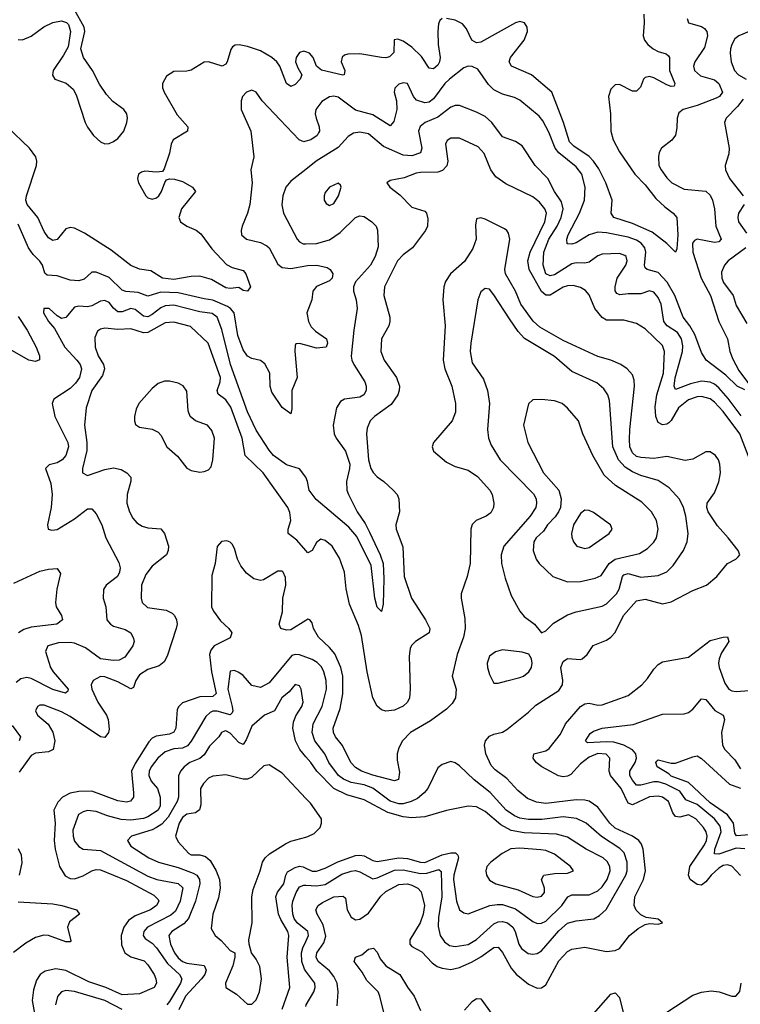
# Model space of a CAD drawing. Header units: inches. Extents: x 1678809 to 1859548, y 384609 to 522868.
# Tile 193 of 256: x 1738677 to 1742009, y 494133 to 498685. Entities that reach past the tile are written whole.
import ezdxf

# ---------------------------------------------------------------- set-up
doc = ezdxf.new("R2010")
doc.units = ezdxf.units.IN
doc.header["$MEASUREMENT"] = 0
doc.layers.add('B7439', color=7, linetype='Continuous')
doc.layers.add('B7449', color=7, linetype='Continuous')

msp = doc.modelspace()

# ---------------------------------------------------------------- linework, layer by layer
at = {"layer": 'B7439', "color": 5}
for points, elevation in [([(1738670, 498592.5), (1738690, 498591.2), (1738730, 498608), (1738789, 498651), (1738830, 498671.3), (1738870, 498678.9), (1738892.4, 498672.4), (1738902.8, 498662.8), (1738911.7, 498630), (1738900.4, 498559.6), (1738880, 498520), (1738832.1, 498450), (1738827.7, 498427.7), (1738838.7, 498410), (1738891.5, 498391.5), (1738924.1, 498364.1), (1738937.6, 498337.6), (1738979.4, 498210), (1738990, 498187.4), (1739018, 498150), (1739050, 498120.8), (1739070, 498111.4), (1739090, 498112.4), (1739110, 498121.3), (1739130, 498136.1), (1739158, 498170), (1739172.5, 498210), (1739175.5, 498230), (1739171.9, 498250), (1739157.6, 498270), (1739107.1, 498307.1), (1739078.4, 498338.4), (1739046.1, 498386.1), (1739013.6, 498450), (1738972.2, 498510), (1738959.8, 498550), (1738977.6, 498630), (1738975.3, 498650), (1738929.7, 498730)], 420), ([(1740000, 498535.9), (1739990, 498539.5), (1739970, 498533), (1739956, 498510), (1739952.9, 498490), (1739962.3, 498462.3), (1739981.6, 498430), (1739974.4, 498410), (1739950, 498385.4), (1739930, 498375.1), (1739910, 498389.6), (1739880.2, 498470), (1739866, 498490), (1739843, 498510), (1739790, 498540.6), (1739730, 498560.8), (1739692.2, 498567.8), (1739673.7, 498566.3), (1739661.3, 498558.7), (1739653.4, 498546.6), (1739636.9, 498490), (1739630, 498478.9), (1739613.4, 498470), (1739550.5, 498490.5), (1739530, 498488.1), (1739470, 498450.8), (1739450, 498446.3), (1739390, 498445.3), (1739355.6, 498424.4), (1739336.9, 498390), (1739336.8, 498370), (1739344.2, 498350), (1739405.2, 498245.2), (1739454, 498190), (1739452.7, 498170), (1739386.7, 498130), (1739377.7, 498110), (1739370, 498067), (1739345.4, 497994.6), (1739336.9, 497983.1), (1739310, 497979.2), (1739255.8, 497984.2), (1739240.5, 497979.5), (1739226.5, 497970), (1739221.6, 497950), (1739226.2, 497930), (1739260.7, 497870), (1739270, 497861.6), (1739290, 497855), (1739310, 497860.7), (1739320.4, 497870), (1739332.5, 497890), (1739347.2, 497932.8), (1739356.3, 497943.7), (1739370, 497948.7), (1739392.6, 497947.4), (1739430, 497936.9), (1739476, 497910), (1739490.3, 497890), (1739424.3, 497810), (1739412.9, 497770), (1739420.2, 497750), (1739450.3, 497730), (1739492.1, 497712.1), (1739514.5, 497694.5), (1739565.3, 497625.3), (1739633.7, 497553.7), (1739659.4, 497539.4), (1739710, 497525.2), (1739722.8, 497510), (1739744, 497450), (1739730, 497429.6), (1739710, 497433.2), (1739690, 497446.6), (1739650, 497442), (1739630, 497445.3), (1739564.3, 497484.3), (1739510, 497498.6), (1739470, 497497.7), (1739390, 497483.5), (1739337.7, 497490), (1739283.6, 497523.6), (1739230, 497531.5), (1739190, 497548.2), (1739099.7, 497619.7), (1738977.1, 497697.1), (1738930, 497720.4), (1738910, 497723.4), (1738890, 497717.2), (1738850, 497668.5), (1738830, 497664.1), (1738810, 497675.6), (1738790, 497705.1), (1738760.2, 497770), (1738711.9, 497830), (1738705, 497850), (1738707.6, 497870), (1738754.1, 498010), (1738756.1, 498030), (1738751.9, 498050), (1738722.2, 498090), (1738618.4, 498190)], 420), ([(1740000, 498123.4), (1739990, 498120.5), (1739969.6, 498129.6), (1739881, 498221), (1739797.7, 498310), (1739770, 498349.5), (1739750, 498359.6), (1739724.9, 498350), (1739707, 498330), (1739700.3, 498310), (1739700.2, 498270), (1739745.1, 498170), (1739759.7, 498050), (1739746, 497990), (1739752.4, 497930), (1739740.5, 497830), (1739730, 497789.5), (1739704.9, 497730), (1739700.3, 497710), (1739702.6, 497690), (1739725.5, 497670), (1739790, 497654.2), (1739820, 497640), (1739831, 497630), (1739870, 497554.7), (1739890, 497539.1), (1739930, 497534.8), (1740000, 497546.7)], 440), ([(1740000, 497992.6), (1739930, 497938.2), (1739906.8, 497910), (1739893.1, 497870), (1739889.4, 497829.4), (1739896, 497790), (1739960.2, 497670), (1739970, 497658), (1739988.1, 497648.1), (1740000, 497648.4)], 460), ([(1740000, 497180.1), (1739970, 497188.3), (1739954.4, 497185.6), (1739950, 497179), (1739948.5, 497151.5), (1739959.4, 497030), (1739935.3, 496970), (1739934.9, 496885.1), (1739930, 496862), (1739890, 496892.1), (1739843, 496963), (1739834.7, 496990), (1739832.8, 497050), (1739810, 497093), (1739790, 497109.6), (1739750, 497118.5), (1739730, 497129.8), (1739710, 497157.8), (1739684.8, 497224.8), (1739669.3, 497329.3), (1739652, 497350), (1739638.1, 497358.1), (1739570, 497388.6), (1739530, 497393.6), (1739410, 497422.2), (1739330, 497425.2), (1739270, 497406.6), (1739224.2, 497424.2), (1739167.6, 497427.6), (1739150, 497434.9), (1739090, 497493.2), (1739030, 497518.2), (1739010, 497518), (1738975.4, 497484.6), (1738950, 497477.6), (1738910, 497480.4), (1738850, 497500.7), (1738803.6, 497503.6), (1738793, 497513), (1738782.1, 497550), (1738770, 497569.1), (1738739.4, 497599.4), (1738717.6, 497630), (1738670, 497739.8)], 440), ([(1740000, 496569.6), (1739999.8, 496570), (1739970, 496608.4), (1739910, 496627.1), (1739850.6, 496670.6), (1739830, 496694.7), (1739770, 496786.4), (1739730, 496872), (1739651, 497090), (1739612.2, 497252.2), (1739589.2, 497310), (1739566.8, 497326.8), (1739510, 497334.2), (1739390, 497364.6), (1739350, 497361.2), (1739330, 497353.1), (1739290, 497321.2), (1739270, 497311.6), (1739250, 497314.8), (1739210, 497345.6), (1739190, 497349.1), (1739150, 497334.8), (1739130, 497334.6), (1739110.6, 497350.6), (1739090, 497376.5), (1739070, 497385.9), (1739050, 497383.2), (1739010, 497362.2), (1738990, 497357.8), (1738950, 497361), (1738930, 497355.1), (1738890, 497308.4), (1738870, 497304), (1738850, 497316.3), (1738813.3, 497350), (1738788.9, 497350), (1738787.5, 497330), (1738809.3, 497290), (1738837.7, 497257.7), (1738884.8, 497170), (1738941.2, 497110), (1738955.7, 497090), (1738963.2, 497070), (1738952.7, 497030), (1738935.2, 497004.8), (1738910, 496980.4), (1738835.2, 496930), (1738826.9, 496910), (1738839.8, 496850), (1738898.8, 496730), (1738903.1, 496710), (1738890.6, 496670), (1738873.4, 496650), (1738850, 496635.9), (1738813.5, 496626.5), (1738795.8, 496610), (1738820.5, 496540.5), (1738827.3, 496490), (1738822.2, 496430), (1738804.6, 496350), (1738808, 496330), (1738824.8, 496324.8), (1738850, 496327.9), (1738930, 496376.5), (1738990, 496423.1), (1739010, 496423), (1739030, 496400.5), (1739055.8, 496350), (1739074.4, 496290), (1739135.6, 496175.6), (1739141.7, 496150), (1739139, 496130), (1739128.5, 496110), (1739076.5, 496070), (1739064, 496050), (1739062.4, 496010), (1739074.7, 495970), (1739080.2, 495910), (1739096.1, 495890), (1739110, 495880.9), (1739165.2, 495865.2), (1739190.3, 495850), (1739203.7, 495823.7), (1739205.5, 495810), (1739199.7, 495790), (1739163.2, 495736.8), (1739136.1, 495723.9), (1739110, 495722), (1739050, 495730.4), (1738981.1, 495781.1), (1738930, 495802.5), (1738910, 495805.9), (1738856.4, 495803.6), (1738807.1, 495790), (1738796.4, 495763.6), (1738819.7, 495690), (1738832, 495670), (1738901.3, 495590), (1738900, 495580), (1738888.5, 495571.5), (1738830, 495587.5), (1738730, 495639), (1738710, 495644.3), (1738682.4, 495637.6), (1738659.8, 495620.2)], 460), ([(1738670, 497312.9), (1738710.7, 497250), (1738752.3, 497170), (1738769, 497130), (1738768.5, 497111.5), (1738750, 497104.8), (1738718.4, 497110), (1738630, 497161.8)], 440), ([(1740000, 496231.4), (1739958.8, 496278.8), (1739919, 496310), (1739917.7, 496330), (1739930.3, 496370), (1739926.1, 496406.1), (1739917.3, 496430), (1739802.5, 496590), (1739719.3, 496670), (1739704.8, 496750), (1739653.3, 496893.3), (1739630, 496927.1), (1739594.1, 496954.1), (1739589.9, 496970), (1739604.1, 497010), (1739606.1, 497030), (1739548.5, 497190), (1739466, 497266), (1739390, 497287), (1739350, 497283.9), (1739270, 497238.5), (1739250, 497237.2), (1739190, 497256.2), (1739130, 497253), (1739070, 497258.3), (1739050, 497254.4), (1739035.8, 497244.2), (1739024.8, 497215.2), (1739025.9, 497170), (1739039.5, 497130), (1739063.8, 497090), (1739068.6, 497070), (1739060.1, 497039.9), (1739010.1, 496970), (1738984.2, 496890), (1738977.1, 496810), (1738987.5, 496730), (1738987.6, 496692.4), (1738967.3, 496610), (1738967.3, 496590), (1738990, 496577.5), (1739070, 496605.6), (1739110, 496612.5), (1739145.5, 496605.5), (1739171.8, 496590), (1739190.2, 496570), (1739191, 496551), (1739173.6, 496490), (1739172.1, 496450), (1739184.1, 496410), (1739200.4, 496380.4), (1739218.5, 496358.5), (1739242.5, 496342.5), (1739270, 496335.4), (1739330.1, 496330.1), (1739347.1, 496310), (1739364.3, 496250), (1739364, 496230), (1739355.3, 496210), (1739290, 496158.3), (1739260.5, 496119.5), (1739240.6, 496070), (1739238.5, 496010), (1739242.7, 495990), (1739267.1, 495967.1), (1739354.8, 495954.8), (1739381.3, 495941.3), (1739392.5, 495930), (1739401.7, 495910), (1739404.6, 495890), (1739401, 495870), (1739358.4, 495741.6), (1739344.7, 495715.3), (1739321.9, 495698.1), (1739270, 495680.6), (1739230, 495655.9), (1739213.5, 495630), (1739203.2, 495596.8), (1739190, 495591.5), (1739130, 495624.2), (1739070, 495646.9), (1739050, 495647.7), (1739016.2, 495630), (1739006.8, 495610), (1739010.1, 495590), (1739037.8, 495530), (1739077.8, 495470), (1739085.2, 495450), (1739090, 495405.2), (1739086.8, 495390), (1739070, 495365.6), (1739050, 495369.8), (1738910, 495462.5), (1738870, 495484.4), (1738790, 495516), (1738770, 495516.2), (1738759.5, 495510), (1738749.3, 495490), (1738758.3, 495470), (1738807.8, 495427.8), (1738830.1, 495390.1), (1738838.6, 495350), (1738831.2, 495310), (1738810, 495300.6), (1738750, 495294.4), (1738730, 495283.4), (1738673.6, 495206.4)], 480), ([(1740000, 495907.1), (1739930, 495863.4), (1739910, 495862), (1739883.9, 495870), (1739876, 495890), (1739892.3, 495947.7), (1739893.9, 496010), (1739907, 496070), (1739905.6, 496105.6), (1739895.9, 496130), (1739890, 496135.9), (1739870, 496135.8), (1739804.6, 496095.4), (1739790, 496092.5), (1739759.9, 496099.9), (1739725.7, 496125.7), (1739699.1, 496159.1), (1739683.4, 496190), (1739670, 496239.3), (1739659.3, 496259.3), (1739650, 496269.6), (1739635.1, 496275.1), (1739610, 496272.8), (1739590, 496249.3), (1739580.5, 496170), (1739565.6, 496114.4), (1739563.2, 495970), (1739572.6, 495950), (1739605.4, 495905.4), (1739643.5, 495870), (1739658.1, 495850), (1739650, 495827.6), (1739575.7, 495790), (1739560.5, 495770), (1739555, 495750), (1739563.1, 495670), (1739585, 495570), (1739570, 495555.8), (1739510, 495554.1), (1739430, 495525.7), (1739412.1, 495510), (1739405.1, 495494.9), (1739399.3, 495410), (1739389.2, 495390.8), (1739370, 495381.7), (1739307.8, 495372.2), (1739290, 495363.4), (1739274.4, 495345.6), (1739210, 495246.3), (1739193.1, 495210), (1739203.4, 495110), (1739202.3, 495090), (1739188.9, 495071.1), (1739170, 495066.7), (1739130, 495072.7), (1739010, 495118.5), (1738950, 495117), (1738910, 495109.4), (1738875.4, 495090), (1738853.3, 495066.7), (1738834.8, 495030), (1738840.6, 494970), (1738835.4, 494890), (1738840.7, 494850), (1738860.7, 494770), (1738887.3, 494727.3), (1738910, 494714.2), (1738930, 494712.2), (1738970, 494727.3), (1739010, 494749.7), (1739030, 494755.3), (1739050, 494753.6), (1739170, 494704.5), (1739297, 494637), (1739317.3, 494617.3), (1739320.9, 494610), (1739310, 494588.8), (1739281.4, 494570), (1739210, 494541.1), (1739180.1, 494519.9), (1739158.1, 494490), (1739146.1, 494450), (1739147.3, 494407.3), (1739162.3, 494370), (1739190, 494351.6), (1739253, 494333), (1739270, 494314.8), (1739298.6, 494270), (1739307, 494250), (1739308.7, 494230), (1739298.2, 494210), (1739230, 494180.9), (1739150, 494176.7), (1739074.9, 494210), (1738996, 494236), (1738890, 494288.8), (1738843.8, 494296.2), (1738794.2, 494285.8), (1738771.7, 494270), (1738755.1, 494244.9), (1738741.2, 494198.8), (1738733.8, 494150), (1738745.6, 494090)], 520), ([(1738650, 496079.2), (1738770, 496135), (1738810, 496144.9), (1738850, 496148.2), (1738864.9, 496124.9), (1738848.5, 496051.5), (1738841.6, 495990), (1738845.5, 495970), (1738870.3, 495930), (1738875.3, 495910), (1738847.7, 495890), (1738730, 495876.7), (1738695.2, 495864.8), (1738671.2, 495850)], 440), ([(1740000, 495737.3), (1739970, 495748), (1739950, 495749.8), (1739934.6, 495745.4), (1739830, 495619.3), (1739790, 495597.2), (1739750, 495607.2), (1739710, 495652.8), (1739690, 495667.1), (1739670, 495675.8), (1739650, 495673.2), (1739639.6, 495590), (1739659.4, 495510), (1739662.4, 495490), (1739659.3, 495480.7), (1739650, 495470.5), (1739590, 495488.1), (1739570, 495487.2), (1739558.2, 495481.8), (1739537.3, 495462.7), (1739470, 495349), (1739452.5, 495327.5), (1739430, 495317.5), (1739390, 495313.8), (1739350, 495299.3), (1739314.8, 495270), (1739284.5, 495230), (1739275.8, 495210), (1739274.2, 495190), (1739284.7, 495164.7), (1739313.9, 495130), (1739326.7, 495090), (1739326.6, 495050), (1739316.4, 495030), (1739270, 494999.5), (1739250, 494992.2), (1739190, 494983.7), (1739146.6, 494986.6), (1739083.3, 495003.3), (1739030, 495023.8), (1738990, 495028), (1738970, 495023), (1738949.4, 495010), (1738922.8, 494937.2), (1738923.3, 494910), (1738930, 494887.4), (1738950, 494861.5), (1738970, 494850.2), (1739050, 494843.6), (1739270, 494724.4), (1739310.3, 494710), (1739410, 494690.9), (1739430.7, 494670.7), (1739419.2, 494610), (1739396.8, 494563.2), (1739375.2, 494544.8), (1739267.5, 494490), (1739250.8, 494470), (1739247.9, 494450), (1739257.4, 494437.4), (1739290, 494414.8), (1739310, 494394.4), (1739360.6, 494320.6), (1739415.6, 494270), (1739426.6, 494250), (1739420.1, 494230), (1739370, 494145), (1739356.8, 494130)], 540), ([(1740000, 495277.4), (1739971.8, 495310), (1739952.4, 495350), (1739940.4, 495410), (1739942.5, 495437.5), (1739954.3, 495465.7), (1739982.2, 495510), (1739987.1, 495530), (1739978, 495590), (1739970, 495604.4), (1739950, 495611.7), (1739923.1, 495576.9), (1739888.8, 495550), (1739855.2, 495490), (1739808.9, 495470), (1739750, 495418.8), (1739724.3, 495355.7), (1739710, 495334.3), (1739690, 495343.6), (1739650, 495386.4), (1739630, 495397.4), (1739623.8, 495396.2), (1739610, 495389.8), (1739597.6, 495370), (1739553.9, 495326.1), (1739530, 495285.3), (1739510.3, 495269.7), (1739463.7, 495250), (1739436.6, 495230), (1739420.4, 495210), (1739411.2, 495188.8), (1739410.8, 495090), (1739405.4, 495070), (1739362.9, 494997.1), (1739333.9, 494966.1), (1739310, 494949.6), (1739290, 494939.5), (1739194.3, 494910), (1739175, 494890), (1739190, 494864.4), (1739274.2, 494810), (1739318.3, 494790), (1739410, 494765), (1739479.1, 494739.1), (1739495.9, 494730), (1739508, 494710), (1739509.3, 494690), (1739490.1, 494609.9), (1739456.6, 494530), (1739435.4, 494504.6), (1739380.8, 494470), (1739366.6, 494450), (1739373.8, 494410), (1739392.9, 494370), (1739410, 494346.9), (1739430, 494330.8), (1739450, 494323.1), (1739530, 494312.8), (1739539.6, 494290), (1739532.9, 494270), (1739518.2, 494250), (1739443.2, 494170), (1739412.4, 494107.6)], 560), ([(1738641.4, 495421.4), (1738680.2, 495370), (1738673.7, 495350)], 460), ([(1740000, 495084.8), (1739890, 495200.9), (1739830, 495239.5), (1739805.1, 495234.9), (1739750, 495182.4), (1739730, 495173.7), (1739710, 495173.3), (1739630, 495194), (1739570, 495186.8), (1739550, 495177.6), (1739526.5, 495153.5), (1739512.9, 495130), (1739514.3, 495054.3), (1739508, 495032), (1739490, 495017.8), (1739450, 495011.4), (1739430, 494996.8), (1739414.4, 494970), (1739397.7, 494910), (1739410, 494883.6), (1739459.3, 494830), (1739470, 494824.4), (1739510, 494823.5), (1739535.6, 494815.6), (1739556.9, 494796.9), (1739585.9, 494750), (1739600.6, 494710), (1739603.8, 494670), (1739595.5, 494624.5), (1739570, 494548.7), (1739562.4, 494482.4), (1739581, 494450), (1739608.1, 494428.1), (1739650, 494382), (1739672, 494370), (1739672, 494350), (1739662.4, 494310), (1739628.2, 494230), (1739630.4, 494210.4), (1739679.1, 494179.1), (1739730, 494133.4), (1739750, 494133.4), (1739770, 494154), (1739785.4, 494190), (1739794.8, 494250), (1739787.6, 494307.6), (1739770, 494342), (1739748.7, 494370), (1739737.2, 494410), (1739736, 494430), (1739751.5, 494510), (1739749.6, 494630), (1739756.3, 494663.7), (1739789.5, 494749.5), (1739799.7, 494790), (1739811.5, 494810), (1739831.6, 494828.4), (1739905.2, 494874.8), (1739930, 494887.4), (1740000, 494905.8)], 580), ([(1738670, 494852.3), (1738683.1, 494823.1), (1738687.3, 494787.3), (1738674.3, 494730)], 480), ([(1739890.4, 494110), (1739925.9, 494210), (1739913.7, 494350), (1739921.1, 494450), (1739916.6, 494470), (1739884.2, 494524.2), (1739873.9, 494550), (1739861.1, 494630), (1739868.3, 494651.7), (1739897.9, 494690), (1739906.8, 494730), (1739915.4, 494744.6), (1739950, 494765.1), (1739970, 494770.8), (1739988, 494768), (1740000, 494762.3)], 560), ([(1740000, 494476.2), (1739959.9, 494510), (1739946.6, 494530), (1739940.3, 494550), (1739936.7, 494590), (1739939.9, 494610), (1739954.7, 494650), (1739970, 494675.7), (1739990, 494683.7), (1740000, 494683.3)], 540), ([(1738670, 494606.9), (1738830, 494597.1), (1738871.8, 494590), (1738938.9, 494570), (1738953.7, 494550), (1738906.6, 494513.4), (1738898.3, 494490), (1738913.7, 494426.3), (1738910, 494421.3), (1738890, 494420.8), (1738809.2, 494450.8), (1738787.8, 494452.2), (1738750, 494441.1), (1738704.3, 494415.7), (1738647.3, 494372.7)], 480), ([(1740000, 494286.6), (1739994.4, 494294.4), (1739981.4, 494330), (1739980.3, 494370), (1739986.4, 494393.6), (1740000, 494422.9)], 540), ([(1739150, 494108.7), (1739070, 494151), (1738930, 494192.3), (1738890, 494196.3), (1738870, 494190.6), (1738852, 494168), (1738842.6, 494130)], 540)]:
    msp.add_lwpolyline(points, dxfattribs=dict(at, elevation=elevation))
at = {"layer": 'B7439', "color": 5, "elevation": 520}
msp.add_lwpolyline([(1739370, 497013.4), (1739346.6, 497013.4), (1739316.8, 497003.2), (1739290, 496980.3), (1739227.3, 496910), (1739215.2, 496884.8), (1739207.2, 496850), (1739207, 496830), (1739212.8, 496812.8), (1739230, 496801.2), (1739290, 496792), (1739317.6, 496777.6), (1739330, 496764.3), (1739356.9, 496710), (1739407, 496667), (1739450, 496612.1), (1739470, 496600.1), (1739510, 496593.5), (1739530, 496595.5), (1739550, 496604.2), (1739562.1, 496617.9), (1739570.3, 496649.7), (1739577.2, 496750), (1739565.9, 496785.9), (1739545.4, 496810), (1739490, 496830.7), (1739465.3, 496850), (1739455.7, 496875.7), (1739450, 496967.3), (1739432.2, 496992.2), (1739410, 497003.6)], close=True, dxfattribs=at)
at = {"layer": 'B7449', "color": 5}
for points, elevation in [([(1740630, 498689.7), (1740619.6, 498680.4), (1740613.7, 498666.3), (1740610.1, 498630), (1740612.2, 498570), (1740620.7, 498510), (1740618.3, 498490), (1740610, 498474.5), (1740590, 498456.8), (1740570, 498460.4), (1740534.7, 498514.7), (1740490, 498558.1), (1740450, 498585.8), (1740425.8, 498594.1), (1740408.7, 498591.3), (1740406.9, 498533.1), (1740387.3, 498512.7), (1740370, 498508.6), (1740350, 498510.5), (1740250, 498527.1), (1740193.9, 498526.1), (1740179.1, 498520.9), (1740168.1, 498511.9), (1740163.5, 498490), (1740179.6, 498450), (1740178, 498430), (1740171.2, 498428.8), (1740071.9, 498451.9), (1740049.8, 498469.8), (1740034.3, 498510), (1740016.5, 498530), (1740000, 498535.9)], 420), ([(1741563.8, 498710), (1741565.2, 498670), (1741559.7, 498610), (1741566.7, 498590), (1741581.8, 498570), (1741605.6, 498550), (1741630, 498537.3), (1741667, 498527), (1741677.9, 498517.9), (1741682.3, 498510), (1741681.9, 498450), (1741706.3, 498390), (1741702.8, 498377.2), (1741690, 498375.6), (1741670, 498383), (1741610, 498415.8), (1741590, 498422.1), (1741570, 498418.2), (1741561.1, 498410), (1741547, 498373), (1741530, 498354), (1741510, 498354.8), (1741450, 498385.4), (1741430, 498384.2), (1741410, 498363.7), (1741400.2, 498330), (1741409, 498250), (1741411.3, 498168.7), (1741421.6, 498130), (1741450, 498073.5), (1741521.6, 497970), (1741570, 497922), (1741618.5, 497858.5), (1741659.6, 497819.6), (1741699.5, 497790), (1741716, 497770), (1741719.8, 497690), (1741715.2, 497624.8), (1741710, 497609.5), (1741669.9, 497649.9), (1741602.2, 497702.2), (1741510, 497743.1), (1741424, 497770), (1741412.1, 497790), (1741416.1, 497850), (1741387.9, 497930), (1741354.5, 497994.5), (1741330.2, 498030.2), (1741310, 498052), (1741239.6, 498099.6), (1741220.1, 498120.1), (1741192.3, 498210), (1741137.5, 498350), (1741044.4, 498430), (1740950.5, 498470.5), (1740941, 498490), (1740947.2, 498510), (1741010.5, 498590), (1741025.5, 498630), (1741023.5, 498650), (1741010.9, 498670), (1740990, 498676.8), (1740970, 498670.7), (1740810, 498580.7), (1740790, 498577.3), (1740767.6, 498590), (1740742.4, 498642.4), (1740725.3, 498665.3), (1740690, 498682), (1740650, 498690.6)], 420), ([(1741763.2, 498690), (1741770, 498670.7), (1741830, 498652.9), (1741844, 498644), (1741854.8, 498630), (1741858.1, 498610), (1741844, 498556.1), (1741798.3, 498490), (1741793.6, 498470), (1741798, 498450), (1741825.5, 498425.5), (1741890, 498406.8), (1741910, 498389.1), (1741927.7, 498350), (1741913.2, 498330), (1741897.6, 498322.4), (1741810, 498288), (1741745.7, 498270), (1741725.2, 498254.8), (1741717.6, 498230), (1741715.9, 498184.1), (1741709.1, 498150.9), (1741692.3, 498127.7), (1741645.5, 498090), (1741634.4, 498070), (1741630.3, 498050), (1741633.1, 498010), (1741643.6, 497990), (1741670, 497953.4), (1741693.4, 497930), (1741750, 497901.9), (1741850, 497891.3), (1741870, 497873.4), (1741880.9, 497850), (1741890.7, 497810.7), (1741895.9, 497730), (1741920.5, 497670), (1741910, 497657.3), (1741890, 497654.7), (1741810, 497669.9), (1741796.8, 497663.2), (1741788.1, 497651.9), (1741789.2, 497610), (1741827.6, 497490), (1741871.5, 497410), (1741910, 497288.9), (1741949.6, 497210), (1741961.6, 497150), (1741975.1, 497115.1), (1742003.2, 497063.2), (1742056.9, 496990)], 440), ([(1742049.7, 498630.3), (1742002.8, 498610), (1741984.5, 498595.5), (1741970.1, 498570), (1741964.7, 498550), (1741962.2, 498530), (1741966.3, 498490), (1741982, 498450), (1742001.4, 498430), (1742036.6, 498410)], 460), ([(1742030, 496972.8), (1741995.4, 496990), (1741942, 497042), (1741851, 497110), (1741830, 497145.6), (1741798.9, 497230), (1741775.8, 497270), (1741744.7, 497310), (1741706.2, 497410), (1741671.2, 497471.2), (1741630, 497515.7), (1741578.7, 497530), (1741570, 497538), (1741566.6, 497550), (1741572.8, 497610), (1741567.6, 497630), (1741551.2, 497651.2), (1741530, 497664.8), (1741490, 497678.7), (1741390, 497699.2), (1741350, 497702.3), (1741310.2, 497690), (1741250, 497653.6), (1741230, 497646.4), (1741208.6, 497648.6), (1741206.6, 497670), (1741213.1, 497690), (1741266.4, 497790), (1741288.3, 497850), (1741291.2, 497910), (1741276.1, 497970), (1741250, 498004), (1741169.9, 498069.9), (1741152.8, 498090), (1741124.5, 498164.5), (1741096.7, 498216.7), (1741079.2, 498239.2), (1740990, 498312.7), (1740965.6, 498325.6), (1740910, 498340.2), (1740870, 498361), (1740844.9, 498384.9), (1740795.9, 498455.9), (1740770, 498469), (1740750, 498470.6), (1740730, 498462.9), (1740664.4, 498410), (1740642.9, 498390), (1740590, 498319.2), (1740570, 498303.6), (1740550, 498300.1), (1740512.3, 498312.3), (1740497.4, 498330), (1740470, 498389.7), (1740450, 498393.5), (1740430, 498387.3), (1740411.2, 498368.8), (1740408.5, 498350), (1740419.4, 498310), (1740420.1, 498270), (1740406.7, 498213.3), (1740390, 498193.5), (1740310, 498244.5), (1740230, 498266.9), (1740150, 498326), (1740130, 498331.2), (1740110, 498327.4), (1740074.2, 498305.8), (1740047, 498270), (1740043.7, 498250), (1740047.4, 498230), (1740062.2, 498190), (1740063.8, 498170), (1740058.9, 498161.1), (1740052.2, 498150), (1740022.7, 498130), (1740000, 498123.4)], 440), ([(1742022.1, 498317.9), (1741996.4, 498283.6), (1741943.9, 498230), (1741936.5, 498210), (1741958, 498090), (1741956.2, 498063.8), (1741939.5, 498010), (1741940.3, 497990), (1741959.2, 497950), (1742023.2, 497870)], 460), ([(1742013.4, 496853.4), (1741953, 496933), (1741910, 496982.7), (1741890, 496999.4), (1741869.7, 497009.7), (1741830, 497012.8), (1741779.3, 497000.7), (1741710, 496975.1), (1741703.2, 496990), (1741708.2, 497028.2), (1741741.8, 497150), (1741743.1, 497176.9), (1741737.5, 497210), (1741718.9, 497238.9), (1741671.2, 497270), (1741655.8, 497290), (1741643.1, 497370), (1741630, 497399.8), (1741610, 497425.3), (1741590, 497430.6), (1741550, 497417.3), (1741490, 497417.9), (1741452.5, 497412.5), (1741438.4, 497418.4), (1741430.6, 497430.6), (1741430.5, 497450), (1741439.6, 497490), (1741479.9, 497550), (1741486.5, 497570), (1741481.2, 497590), (1741475.1, 497595.1), (1741450, 497603.2), (1741370, 497600.6), (1741350, 497593.7), (1741310, 497564.3), (1741290, 497559.1), (1741250, 497560.3), (1741230, 497556.2), (1741150, 497504.5), (1741130, 497499.9), (1741110.4, 497510.4), (1741097.3, 497550), (1741101.1, 497610), (1741123.7, 497670), (1741162.7, 497730), (1741181.5, 497770), (1741190.3, 497810), (1741183, 497843), (1741150.6, 497890), (1741118.5, 497950), (1741060.9, 498010), (1741001, 498101), (1740970, 498122), (1740910, 498143.5), (1740860.7, 498210), (1740830, 498236.5), (1740790, 498257.7), (1740710, 498288.2), (1740690, 498287.6), (1740670, 498280.2), (1740610, 498234.4), (1740551.5, 498210), (1740528.7, 498191.3), (1740521.5, 498170), (1740536.4, 498090), (1740530, 498069.2), (1740490, 498055.3), (1740450, 498058.2), (1740358.5, 498098.5), (1740290, 498157.7), (1740250, 498164.5), (1740220.4, 498159.6), (1740195.7, 498144.3), (1740150, 498093.9), (1740048.1, 498030), (1740000, 497992.6)], 460), ([(1742053.3, 496650), (1742006.7, 496770), (1741930, 496874), (1741890, 496916.7), (1741870, 496931.2), (1741830, 496942.1), (1741810, 496941), (1741770, 496927.7), (1741724.1, 496890), (1741690, 496831.7), (1741679, 496821), (1741670, 496814.3), (1741650, 496811.2), (1741630, 496822), (1741619.3, 496850), (1741615.4, 496895.4), (1741623.5, 496950), (1741654.5, 497050), (1741659, 497150), (1741650, 497178.5), (1741570, 497254.9), (1741530, 497279.5), (1741470, 497295.9), (1741390, 497295.5), (1741370, 497307.8), (1741336.1, 497350), (1741310, 497413.1), (1741293, 497433), (1741270, 497446.8), (1741235.9, 497455.9), (1741210, 497454.5), (1741190, 497447.7), (1741130, 497410.7), (1741110, 497411.2), (1741090, 497427.4), (1741033, 497530), (1741026.3, 497570), (1741037, 497610), (1741105.6, 497750), (1741112.7, 497790), (1741104.8, 497810), (1741080.4, 497840.4), (1741050, 497865.9), (1740925.4, 497925.4), (1740878.6, 497958.6), (1740856.3, 497990), (1740825.5, 498065.5), (1740796.9, 498096.9), (1740710, 498136.5), (1740670, 498137.4), (1740653.5, 498126.5), (1740645.2, 498110), (1740657.1, 498030), (1740651.5, 498008.5), (1740632.6, 497987.4), (1740610, 497979.9), (1740530, 497978.9), (1740510, 497974.8), (1740454.2, 497954.2), (1740390, 497940.9), (1740374.8, 497930), (1740388, 497910), (1740434.4, 497874.4), (1740490, 497817.8), (1740550, 497799.6), (1740558.5, 497790), (1740564, 497764), (1740562, 497730), (1740553.5, 497710), (1740493.1, 497630), (1740450, 497597.6), (1740424.7, 497570), (1740363.4, 497450), (1740360.1, 497410), (1740388.3, 497310), (1740388.8, 497290), (1740383.5, 497270), (1740350.2, 497210), (1740346.8, 497150), (1740361.5, 497110), (1740419.2, 497030), (1740432.7, 496990), (1740432.1, 496970), (1740425.1, 496950), (1740394.2, 496905.8), (1740318.2, 496850), (1740298.2, 496830), (1740283.1, 496796.9), (1740279.8, 496770), (1740289.3, 496650), (1740300.5, 496610), (1740311.1, 496591.1), (1740330, 496571.3), (1740360.7, 496550), (1740404.4, 496510), (1740422, 496490), (1740430.2, 496470), (1740433.4, 496410), (1740416.5, 496350), (1740418.2, 496330), (1740448.4, 496248.4), (1740454.8, 496110), (1740488.7, 496010), (1740553.8, 495910), (1740574, 495870), (1740570.1, 495849.9), (1740507.1, 495810), (1740488.6, 495791.4), (1740482.2, 495777.8), (1740477.7, 495742.3), (1740482.6, 495590), (1740478.9, 495550), (1740470.7, 495530), (1740450, 495510.6), (1740410, 495492.4), (1740370, 495487.4), (1740350, 495494.5), (1740330, 495511.1), (1740310, 495549.6), (1740282.9, 495670), (1740258.1, 495838.1), (1740244.3, 495884.3), (1740202.2, 495982.2), (1740186.2, 496053.8), (1740178.9, 496130), (1740155.3, 496195.3), (1740121.7, 496250), (1740090, 496276.8), (1740070, 496283.5), (1740050, 496267.1), (1740030, 496230.9), (1740010, 496219.8), (1740000, 496231.4)], 480), ([(1742027, 497830), (1742001.6, 497790), (1741997.7, 497770), (1742000.5, 497750), (1742037.2, 497697.2)], 460), ([(1740000, 497648.4), (1740050, 497649.6), (1740110, 497667.3), (1740158.6, 497701.4), (1740230, 497770.2), (1740250, 497777.6), (1740270, 497774.7), (1740305.3, 497750), (1740325.3, 497730), (1740331.4, 497711.4), (1740334.4, 497634.4), (1740321, 497590), (1740299.8, 497550), (1740230, 497473.2), (1740219.8, 497450), (1740220.2, 497430), (1740233.5, 497390), (1740238, 497350), (1740221.5, 497250), (1740209.7, 497129.7), (1740212.8, 497110), (1740222.5, 497090), (1740272.2, 497010), (1740279.2, 496990), (1740279.1, 496970), (1740268.5, 496950), (1740250, 496940.3), (1740178.8, 496930), (1740159.7, 496920.3), (1740142, 496890), (1740125.8, 496810), (1740131.1, 496770), (1740140.6, 496750), (1740184.1, 496690), (1740203.2, 496630), (1740202.5, 496610), (1740187.9, 496550), (1740189.6, 496510), (1740196.6, 496490), (1740237.9, 496410), (1740274.9, 496354.9), (1740295, 496315), (1740343.6, 496210), (1740356.9, 496170), (1740360.8, 496099.2), (1740357.1, 495982.9), (1740350, 495949), (1740330, 495969.3), (1740319.7, 496010), (1740301.6, 496161.6), (1740236, 496296), (1740198.7, 496338.7), (1740047.1, 496467.1), (1740015.8, 496510), (1740008.4, 496550), (1740000, 496569.6)], 460), ([(1740145.5, 494125.5), (1740149.9, 494190), (1740144.2, 494230), (1740130, 494260.5), (1740110, 494287.8), (1740057.2, 494330), (1740047.2, 494350), (1740051.2, 494370), (1740083.5, 494416.5), (1740092.1, 494447.9), (1740080.8, 494500.8), (1740051.8, 494550), (1740046.6, 494570), (1740056.4, 494590), (1740076.8, 494603.2), (1740130, 494629.6), (1740172.5, 494632.5), (1740182.8, 494622.8), (1740191.6, 494570), (1740210, 494535.7), (1740230, 494523.6), (1740250, 494526.1), (1740290, 494553.7), (1740347, 494633), (1740370, 494654.7), (1740430, 494687.1), (1740470, 494689), (1740490, 494682.7), (1740518.2, 494670), (1740533.2, 494653.2), (1740548.5, 494590), (1740542.9, 494550), (1740528.9, 494510), (1740481.1, 494430), (1740481, 494410), (1740490, 494400.2), (1740536, 494376), (1740585, 494325), (1740608, 494308), (1740630, 494299.1), (1740670, 494293.7), (1740710, 494303.4), (1740770, 494329.7), (1740810, 494351.8), (1740870, 494395.4), (1740890, 494396.3), (1740910, 494372.4), (1740950, 494300.2), (1740972.3, 494272.3), (1741030, 494225.2), (1741070, 494207.3), (1741090, 494208.2), (1741110, 494222), (1741170, 494333.2), (1741210, 494376.3), (1741230, 494387.1), (1741290, 494396.8), (1741390, 494377.2), (1741430, 494381.4), (1741450, 494390.2), (1741497.6, 494450), (1741536.8, 494483.2), (1741570, 494501.5), (1741590, 494505.5), (1741630, 494502.8), (1741649.3, 494510), (1741630, 494526.6), (1741573.5, 494533.5), (1741550, 494545.7), (1741527.8, 494567.8), (1741518.3, 494590), (1741522.1, 494630), (1741561.9, 494710), (1741571.4, 494750), (1741560.1, 494850), (1741552.3, 494872.3), (1741539.9, 494890), (1741510.6, 494910.6), (1741430, 494947.2), (1741406.4, 494970), (1741350, 495044.3), (1741310, 495071.4), (1741290, 495076.9), (1741250, 495078), (1741110, 495061), (1741066.9, 495066.9), (1741024.9, 495084.9), (1740980.4, 495120.4), (1740930, 495176.4), (1740876.3, 495216.3), (1740856.5, 495236.5), (1740831.8, 495290), (1740826.2, 495330), (1740831.4, 495350), (1740850, 495371.7), (1740870, 495382), (1740910, 495391.1), (1740930, 495402.9), (1741030, 495482.6), (1741063.9, 495516.1), (1741170, 495583.6), (1741187.5, 495610), (1741189.3, 495630), (1741179.9, 495690), (1741190, 495718), (1741210, 495731), (1741270, 495726.9), (1741278.7, 495730), (1741301.2, 495750), (1741328.9, 495791.1), (1741390, 495816.2), (1741410, 495829.5), (1741430, 495852.2), (1741468.4, 495930), (1741530, 495997.5), (1741570, 496005.3), (1741650, 495984.3), (1741690, 495993.6), (1741790, 496046.4), (1741852.3, 496070), (1741900.4, 496110), (1741950, 496170.4), (1741989.2, 496190), (1741999.3, 496200.7), (1742006.6, 496210), (1741998.7, 496230), (1741953.5, 496290), (1741904.4, 496344.4), (1741861.2, 496410), (1741853.8, 496430), (1741855.9, 496450), (1741890, 496497.5), (1741910, 496548.8), (1741918.3, 496590), (1741915.2, 496630), (1741908.2, 496650), (1741894, 496670), (1741870, 496686.8), (1741850, 496686.8), (1741790, 496652.8), (1741753.8, 496646.2), (1741670, 496664.6), (1741610, 496656.8), (1741550, 496660.1), (1741530, 496665.6), (1741510, 496682), (1741497.7, 496710), (1741496.4, 496743.6), (1741497.8, 496790), (1741520.3, 496990), (1741518.2, 497018.2), (1741510, 497042.3), (1741486.2, 497070), (1741456.1, 497090), (1741410, 497109.9), (1741350, 497127.7), (1741190, 497202.2), (1741082.8, 497262.8), (1741050.8, 497290.8), (1740993.9, 497370), (1740969.2, 497430), (1740924.1, 497510), (1740920.9, 497530), (1740943.7, 497670), (1740937.9, 497697.9), (1740930.2, 497710.2), (1740918.3, 497718.3), (1740830, 497762.5), (1740810, 497769), (1740790, 497763.6), (1740784.9, 497735.1), (1740787.2, 497670), (1740773, 497627), (1740733.3, 497566.7), (1740669.3, 497510), (1740646.1, 497473.9), (1740638.3, 497450), (1740634, 497390), (1740644.1, 497270), (1740635.3, 497110), (1740643.5, 497070), (1740675.9, 496990), (1740691.6, 496910), (1740691.6, 496870), (1740677.1, 496830), (1740591, 496730), (1740583.8, 496710), (1740590.2, 496690), (1740650, 496638.8), (1740690, 496619.8), (1740750, 496602.5), (1740793.4, 496573.4), (1740851.7, 496510), (1740862.5, 496490), (1740870.2, 496449.8), (1740867.9, 496430), (1740855.1, 496404.9), (1740834.4, 496390), (1740787.4, 496370), (1740769.5, 496350.5), (1740763.2, 496330), (1740759.3, 496170), (1740745.5, 496110), (1740719.1, 496030), (1740718.4, 496010), (1740735.8, 495915.8), (1740736.2, 495870), (1740729.7, 495830), (1740700.1, 495750), (1740676, 495650), (1740695.7, 495590), (1740692, 495550), (1740676.5, 495523.4), (1740650, 495496.7), (1740577.2, 495442.8), (1740483.7, 495390), (1740446.5, 495350), (1740430, 495319.1), (1740421.8, 495290), (1740422.1, 495262.1), (1740433.9, 495206.1), (1740428.7, 495171.3), (1740410, 495165.1), (1740310, 495191.9), (1740257.3, 495210), (1740230, 495226.8), (1740208.8, 495250), (1740169, 495329), (1740136.6, 495370), (1740127.5, 495390), (1740125.7, 495410), (1740159.2, 495500.8), (1740171.2, 495568.8), (1740171.5, 495650), (1740161.6, 495690), (1740133.6, 495753.6), (1740110, 495782), (1740058.5, 495830), (1740035.9, 495870), (1740030, 495896), (1740018, 495910), (1740010, 495913.3), (1740000, 495907.1)], 520), ([(1742034.8, 497630), (1741953.7, 497570), (1741935.9, 497550), (1741922.7, 497517.3), (1741923.9, 497490), (1741930.9, 497470), (1741975.8, 497410), (1741990, 497363.1), (1742040.2, 497280.2)], 460), ([(1740000, 497546.7), (1740008.1, 497548.1), (1740051.3, 497550), (1740098.5, 497538.5), (1740112.4, 497530), (1740124.6, 497510), (1740122, 497490), (1740110, 497478), (1740050, 497450.7), (1740032.4, 497430), (1740027.9, 497390), (1740004.5, 497330), (1740012.5, 497290), (1740024.8, 497264.8), (1740044.3, 497244.3), (1740094.9, 497210), (1740100.4, 497190), (1740094.8, 497170), (1740050, 497166.4), (1740000, 497180.1)], 440), ([(1742010, 494727.8), (1741970.6, 494770.6), (1741950, 494778), (1741930, 494773.8), (1741910, 494762.6), (1741873.8, 494730), (1741850, 494698.3), (1741830, 494682.7), (1741810, 494686.6), (1741777.4, 494710), (1741769.9, 494730), (1741775.9, 494770), (1741843.9, 494870), (1741853.2, 494890), (1741855.7, 494910), (1741851.1, 494930), (1741839.2, 494950), (1741803.4, 494990), (1741770, 495008.6), (1741730, 494998.4), (1741710, 495000.4), (1741697.8, 495017.8), (1741676.7, 495070), (1741650, 495090.3), (1741630, 495094.7), (1741590, 495092), (1741510, 495054.3), (1741490, 495062.2), (1741458.1, 495130), (1741409.5, 495190), (1741403.5, 495210), (1741405.7, 495270), (1741389.3, 495289.3), (1741350, 495291.7), (1741310, 495275.4), (1741270, 495243.9), (1741225.3, 495194.7), (1741210, 495186.9), (1741190, 495184.5), (1741168.9, 495188.9), (1741091.3, 495230), (1741064.5, 495250), (1741051.2, 495270), (1741054, 495290), (1741110, 495303.9), (1741125.2, 495314.8), (1741178, 495382), (1741201.3, 495430), (1741270, 495508.9), (1741290, 495522.5), (1741310, 495524.7), (1741350, 495515.3), (1741370, 495516.6), (1741490, 495560.1), (1741554, 495610), (1741580.6, 495639.4), (1741610, 495682.6), (1741630, 495704.2), (1741650, 495716.5), (1741770, 495737.1), (1741870, 495814.3), (1741929.3, 495830), (1741950.8, 495830.8), (1741955.9, 495810), (1741922.2, 495757.8), (1741912.3, 495730), (1741909.1, 495710), (1741912.1, 495690), (1741937.1, 495617.1), (1741956.1, 495590), (1741970, 495582.4), (1741990, 495579.5), (1742050, 495583.3)], 480), ([(1740000, 494683.3), (1740050, 494681.1), (1740090, 494686.1), (1740166, 494734), (1740210, 494748.9), (1740230, 494750.8), (1740250, 494745.5), (1740310, 494713.4), (1740330, 494716.6), (1740410, 494752.9), (1740450, 494754.9), (1740530, 494737.1), (1740560.3, 494739.7), (1740615.2, 494755.2), (1740626.6, 494746.6), (1740628.5, 494630), (1740613.5, 494533.5), (1740612.7, 494492.7), (1740620.9, 494450), (1740640.8, 494420.8), (1740665, 494405), (1740690, 494399.2), (1740750, 494409.1), (1740790, 494431.9), (1740870, 494505.4), (1740890, 494514.1), (1740910, 494515.8), (1740931.9, 494510), (1740957.1, 494490), (1740967.6, 494470), (1740985.5, 494410), (1740997.8, 494390), (1741027.9, 494367.9), (1741050, 494363.9), (1741070, 494367.6), (1741090, 494379.8), (1741170, 494472.3), (1741210, 494507.3), (1741250, 494518.8), (1741332, 494528), (1741357.4, 494542.6), (1741389.4, 494570.6), (1741479.9, 494730), (1741485.8, 494750), (1741486.3, 494790), (1741472.3, 494832.3), (1741452.4, 494852.4), (1741368.1, 494908.1), (1741295.7, 494970), (1741251.7, 494991.7), (1741190, 494999.5), (1741092.2, 494987.8), (1741030, 494987.4), (1740990, 494993.8), (1740964.6, 495004.6), (1740927.1, 495030), (1740851.9, 495111.9), (1740778.2, 495170), (1740710, 495235.8), (1740690, 495249.6), (1740670, 495254.5), (1740630, 495240.9), (1740610, 495226), (1740564.3, 495130), (1740547.7, 495110), (1740515.7, 495084.3), (1740487.5, 495070), (1740450, 495060.2), (1740430, 495059.4), (1740390, 495071.5), (1740310, 495132.5), (1740270, 495146.6), (1740210, 495158.6), (1740174, 495174), (1740150.4, 495190), (1740105.7, 495250), (1740087.5, 495290), (1740041.9, 495350), (1740029, 495390), (1740034.2, 495430), (1740074.8, 495510), (1740095, 495590), (1740093.6, 495630), (1740084, 495670), (1740072.1, 495692.1), (1740052.6, 495712.6), (1740030, 495726.6), (1740000, 495737.3)], 540), ([(1742030, 494851.2), (1741990, 494854.4), (1741910, 494826.8), (1741890, 494827.7), (1741892, 494850), (1741920.4, 494930), (1741916.5, 494956.5), (1741889.5, 494990), (1741810, 495056.5), (1741758.1, 495078.1), (1741730, 495118.3), (1741664.7, 495150), (1741630, 495160.9), (1741610, 495161.5), (1741550, 495146.4), (1741530, 495146.2), (1741510, 495168.4), (1741499.1, 495190), (1741498.5, 495210), (1741523.4, 495250), (1741529.9, 495270), (1741526.7, 495290), (1741510, 495309.4), (1741470.8, 495330.8), (1741424.2, 495344.2), (1741390, 495346.8), (1741301.9, 495341.9), (1741294, 495350), (1741315.2, 495384.8), (1741330, 495395.6), (1741370, 495409), (1741513.1, 495426.9), (1741650, 495474.2), (1741750, 495475.2), (1741770, 495482), (1741790, 495497.7), (1741830, 495544.4), (1741850, 495542), (1741891, 495491), (1741930.3, 495470), (1741936.8, 495450), (1741922.3, 495390), (1741927.1, 495330), (1741937.1, 495310), (1741983.3, 495263.3), (1742010, 495221.2)], 460), ([(1740000, 494762.3), (1740030, 494747.9), (1740050, 494748.6), (1740090, 494762.6), (1740148.6, 494791.4), (1740230, 494820.6), (1740250, 494822.8), (1740270, 494818.7), (1740310, 494797.6), (1740330, 494792.8), (1740430.1, 494810.1), (1740470, 494806.2), (1740530, 494789.5), (1740550, 494788.2), (1740630, 494824.3), (1740670, 494832.5), (1740692.2, 494832.2), (1740702.7, 494822.7), (1740706.4, 494810), (1740683.7, 494730), (1740682.8, 494710), (1740696.4, 494610), (1740711.4, 494570), (1740730, 494555.6), (1740750, 494551), (1740850.9, 494589.1), (1740885.2, 494594.8), (1740910, 494593.6), (1740970, 494574.5), (1741050, 494515.3), (1741070, 494506.6), (1741090, 494507.3), (1741110, 494517.7), (1741183.4, 494590), (1741212.3, 494630), (1741230, 494638.1), (1741310, 494639.1), (1741350, 494657.1), (1741370, 494676.4), (1741393.7, 494710), (1741407.3, 494750), (1741405.5, 494770), (1741393.1, 494793.1), (1741374.5, 494810), (1741297.1, 494850), (1741210, 494906.1), (1741158.5, 494918.5), (1741010, 494925.9), (1740950, 494935.6), (1740902.2, 494962.2), (1740830, 495024.4), (1740790, 495046), (1740750, 495049.2), (1740650, 495029.1), (1740550, 494998.8), (1740490, 494995.5), (1740450, 494998.9), (1740379.7, 495019.7), (1740270, 495078.2), (1740190, 495101), (1740130.2, 495130.2), (1740050.3, 495210), (1740023.7, 495250), (1740000, 495277.4)], 560), ([(1742090, 494919.4), (1741991.4, 494911.4), (1741983.3, 494923.3), (1741977.5, 494970), (1741950, 495009.3), (1741870, 495063.6), (1741770, 495157.7), (1741690, 495188), (1741678.8, 495198.8), (1741624.4, 495230), (1741619.2, 495250), (1741623.1, 495256.9), (1741630, 495263.1), (1741690, 495247.1), (1741710, 495246.9), (1741790, 495277.1), (1741810, 495280.7), (1741830, 495269.4), (1741958.7, 495150), (1742010, 495131.7)], 440), ([(1740000, 494905.8), (1740010, 494908.4), (1740038, 494922), (1740066.6, 494950), (1740072.3, 494970), (1740071.8, 494990), (1740021.8, 495061.8), (1740000, 495084.8)], 580), ([(1740000, 494422.9), (1740012.7, 494450), (1740008.8, 494468.8), (1740000, 494476.2)], 540), ([(1740366.4, 494070), (1740342.8, 494170), (1740333.9, 494190), (1740282.6, 494242.6), (1740260.6, 494280.6), (1740223.4, 494330), (1740229.8, 494350), (1740259.2, 494360.8), (1740290, 494387.4), (1740312.4, 494392.4), (1740330, 494373.8), (1740343.3, 494343.3), (1740370, 494311), (1740434.8, 494270), (1740470, 494211.4), (1740501, 494170), (1740530, 494103.5)], 480), ([(1740000, 494122.2), (1740002.3, 494130), (1740037.7, 494190), (1740042.7, 494210), (1740041, 494230), (1740000, 494286.6)], 540), ([(1741670, 494096.1), (1741790, 494175.1), (1741830, 494188.1), (1741875, 494195), (1741911, 494191), (1741970, 494170.5), (1741989.4, 494170.6), (1742007.5, 494192.5), (1742013.6, 494230)], 480), ([(1741330, 494088.8), (1741410, 494180.2), (1741430, 494186.4), (1741450, 494164.4), (1741468.7, 494088.7)], 480), ([(1740734.3, 494105.7), (1740770, 494145.4), (1740790, 494159.8), (1740810, 494157.2), (1740901.5, 494030)], 480)]:
    msp.add_lwpolyline(points, dxfattribs=dict(at, elevation=elevation))
for points, elevation in [([(1740150, 497929.4), (1740110, 497910.8), (1740090, 497886), (1740084.7, 497870), (1740085.2, 497850), (1740094.4, 497834.4), (1740110, 497826.3), (1740130, 497835.3), (1740150.7, 497870), (1740163.6, 497910), (1740160.2, 497920.2)], 480), ([(1740830, 497441.6), (1740810, 497426.6), (1740796.1, 497390), (1740762.8, 497190), (1740759.8, 497150), (1740770, 497097.6), (1740822.2, 497022.2), (1740840.2, 496970), (1740849.3, 496910), (1740840.2, 496790), (1740844.1, 496750), (1740857.4, 496717.4), (1740898.8, 496650), (1741053, 496493), (1741064.6, 496470), (1741066.8, 496450), (1741064.1, 496430), (1741037.6, 496390), (1740915.7, 496250), (1740903.7, 496210), (1740905.5, 496170), (1740922.3, 496102.3), (1740950, 496022.8), (1740990.4, 495950), (1741010, 495926), (1741058, 495890), (1741090, 495850.7), (1741110, 495859.3), (1741145.5, 495894.5), (1741210, 495932.7), (1741250, 495947.8), (1741370, 495974), (1741390, 495984), (1741436.9, 496030), (1741448.5, 496051.5), (1741463.8, 496110), (1741470, 496117.5), (1741490, 496123.8), (1741550, 496107.8), (1741630, 496115.3), (1741670, 496131.8), (1741699.4, 496160.6), (1741747.1, 496230), (1741763.4, 496270), (1741767.8, 496310), (1741756.8, 496390), (1741746.3, 496430), (1741728.4, 496468.4), (1741680.9, 496520.9), (1741630, 496554.1), (1741550, 496576.7), (1741510, 496593.9), (1741476.1, 496616.1), (1741445.5, 496650), (1741420.1, 496710), (1741403.7, 496923.7), (1741396, 496950), (1741378.8, 496978.8), (1741345.1, 497005.1), (1741230, 497057.5), (1741150, 497127.8), (1741011, 497211), (1740982.6, 497242.6), (1740941.2, 497301.2), (1740870, 497413.3), (1740850, 497438.4)], 540), ([(1741089.5, 496929.5), (1741050, 496926.6), (1741030, 496909), (1741006.7, 496810), (1741027.3, 496730), (1741099.5, 496590), (1741169.6, 496510), (1741181, 496470), (1741177, 496430), (1741168.6, 496410), (1741153.2, 496386.8), (1741117.5, 496350), (1741099.5, 496320.5), (1741065.8, 496290), (1741054.4, 496270), (1741051.6, 496230), (1741065.8, 496190), (1741079.2, 496170), (1741141.7, 496110), (1741210, 496085.7), (1741270, 496087.2), (1741337.5, 496102.4), (1741365.4, 496114.6), (1741403.3, 496170), (1741430, 496190.1), (1741542.5, 496217.5), (1741580.3, 496239.7), (1741610, 496269.2), (1741622.2, 496290), (1741629.1, 496330), (1741621.7, 496370), (1741598.9, 496410), (1741554.1, 496454.1), (1741431.8, 496531.8), (1741379.7, 496579.7), (1741327.2, 496670), (1741280.3, 496770), (1741260.5, 496830), (1741210, 496889.4), (1741185.2, 496910), (1741150, 496922.9)], 560), ([(1741290, 496416.9), (1741270, 496402.4), (1741237.3, 496350), (1741228.3, 496310), (1741230, 496292), (1741238, 496270), (1741253.4, 496250), (1741290, 496240.7), (1741310, 496244.4), (1741402.9, 496310), (1741416.2, 496330), (1741409.4, 496350), (1741330, 496406), (1741310, 496416.3)], 580), ([(1740910, 495771.6), (1740877.4, 495762.6), (1740850, 495742.7), (1740838.4, 495710), (1740840.3, 495690), (1740850, 495658), (1740870, 495618), (1740890, 495617.3), (1740930, 495628.7), (1740990, 495642.8), (1741006.6, 495650), (1741031.3, 495670), (1741043, 495690), (1741046, 495710), (1741042.9, 495730), (1741031.4, 495751.4), (1741001.2, 495761.2)], 540), ([(1740990, 494855), (1740948.5, 494851.5), (1740908.2, 494830), (1740855.5, 494790), (1740837.6, 494770), (1740832, 494750), (1740835.3, 494730), (1740850, 494706), (1740879.1, 494690), (1740982.4, 494662.4), (1741050, 494631.3), (1741070, 494627.8), (1741090, 494632.9), (1741104.2, 494650), (1741103.5, 494670), (1741089.8, 494710), (1741100.5, 494730), (1741150, 494738.1), (1741210, 494739.1), (1741237.6, 494750), (1741224.7, 494770), (1741150, 494826.3), (1741110, 494843), (1741087.3, 494847.3)], 580)]:
    msp.add_lwpolyline(points, close=True, dxfattribs=dict(at, elevation=elevation))

doc.saveas('drawing.dxf')
